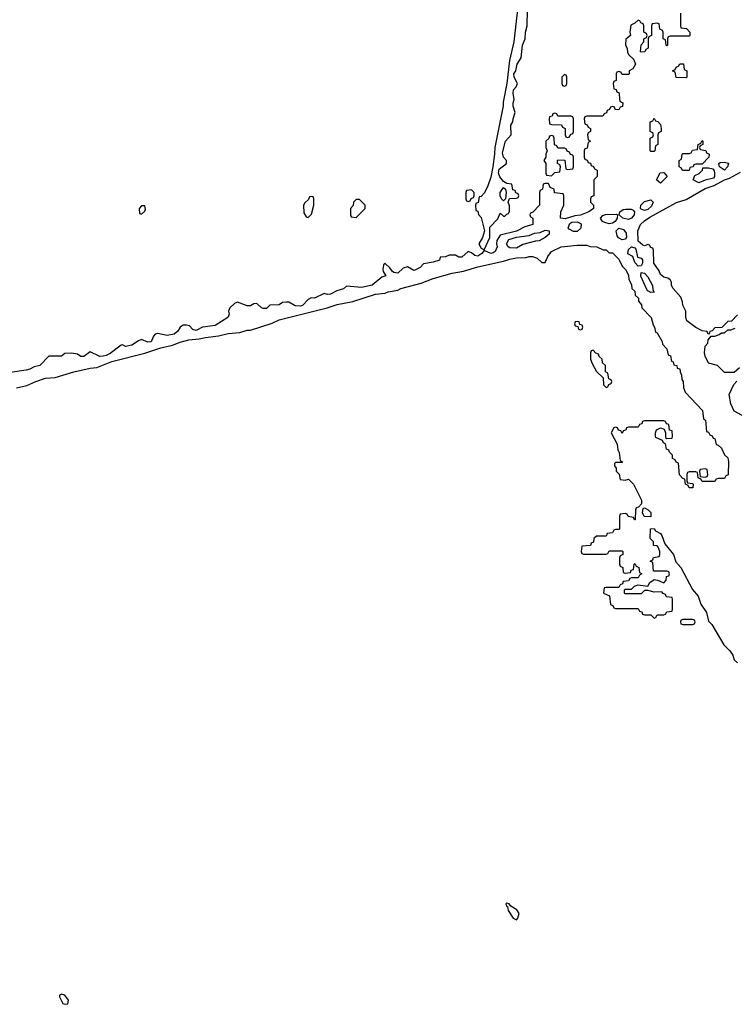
# Model space of a CAD drawing. Header units: inches. Extents: x 2701323 to 2964515, y 494916 to 722124.
# Tile 143 of 256: x 2753849 to 2758311, y 680744 to 686888. Entities that reach past the tile are written whole.
import ezdxf

# ---------------------------------------------------------------- set-up
doc = ezdxf.new("R2010")
doc.units = ezdxf.units.IN
doc.header["$MEASUREMENT"] = 0
doc.layers.add('C7658', color=7, linetype='Continuous')

msp = doc.modelspace()

# ---------------------------------------------------------------- linework, layer by layer
at = {"layer": 'C7658', "color": 2, "elevation": 10}
for points in [[(2756958.8, 686970), (2756934, 686750), (2756907.1, 686632.9), (2756890.6, 686490), (2756867.1, 686372.9), (2756866.8, 686350), (2756814.8, 686090), (2756814, 686050), (2756802.8, 685970), (2756790, 685906), (2756770, 685846), (2756750, 685806), (2756730, 685786), (2756718, 685782), (2756711.6, 685748.4), (2756698, 685742), (2756694, 685730), (2756698, 685698), (2756710, 685694), (2756712.7, 685672.7), (2756730, 685654), (2756751, 685570), (2756738.8, 685530), (2756716, 685490), (2756730, 685462.8), (2756750, 685451.3), (2756784, 685530), (2756785.4, 685594.6), (2756834.5, 685645.5), (2756850, 685682), (2756870, 685662), (2756878, 685662), (2756890, 685674), (2756902, 685678), (2756907.3, 685692.7), (2756907.3, 685727.3), (2756898, 685750), (2756907.3, 685772.7), (2756950, 685774), (2756962, 685778), (2756966, 685790), (2756962, 685802), (2756947.3, 685807.3), (2756942, 685822), (2756927.3, 685827.3), (2756922, 685862), (2756890, 685866), (2756870, 685879), (2756847.7, 685907.7), (2756838.7, 685930), (2756843.5, 685956.5), (2756889.2, 685990), (2756889.2, 686010), (2756869.4, 686030), (2756863.3, 686056.7), (2756882.7, 686130), (2756918, 686170), (2756915.3, 686230), (2756929, 686250), (2756929.3, 686270.7), (2756942, 686310), (2756929.4, 686349.4), (2756929.3, 686370), (2756937.2, 686390), (2756929.5, 686430.5), (2756932.7, 686450), (2756949.3, 686470), (2756957.2, 686490), (2756937, 686530), (2756935.1, 686550), (2756946, 686570), (2756956, 686610), (2756979.3, 686650), (2756989.3, 686730), (2757006, 686770), (2757006.6, 686810), (2757018, 686850), (2757020.7, 686950)], [(2757974, 686930), (2757974, 686850), (2757978, 686838), (2758012.7, 686832.7), (2758034, 686810), (2758034, 686790), (2758030, 686786), (2757910, 686786), (2757898, 686782), (2757894, 686770), (2757894, 686730), (2757890, 686726), (2757886, 686730), (2757882, 686762), (2757866, 686770), (2757866, 686810), (2757862, 686822), (2757846, 686830), (2757842, 686862), (2757830, 686866), (2757798, 686862), (2757794, 686850), (2757794, 686790), (2757778, 686782), (2757774, 686770), (2757774, 686710), (2757758, 686702), (2757752.7, 686687.3), (2757730, 686686), (2757726, 686690), (2757728.4, 686731.6), (2757746, 686750), (2757746, 686770), (2757762, 686778), (2757766, 686790), (2757762, 686802), (2757746, 686810), (2757746, 686850), (2757742, 686862), (2757728, 686868), (2757722, 686882), (2757710, 686886), (2757690, 686866), (2757664.7, 686855.3), (2757658, 686810), (2757662, 686790), (2757632.7, 686767.3), (2757632, 686730), (2757642, 686710), (2757643.6, 686683.6), (2757652, 686670), (2757682, 686642), (2757694, 686610), (2757678, 686582), (2757654, 686570), (2757654, 686550), (2757650, 686546), (2757610, 686546), (2757602, 686562), (2757590, 686566), (2757578, 686562), (2757574, 686550), (2757574, 686510), (2757558, 686502), (2757554, 686490), (2757558, 686458), (2757572.7, 686452.7), (2757578, 686438), (2757592, 686432), (2757594, 686390), (2757598, 686378), (2757614, 686370), (2757612.7, 686347.3), (2757598, 686342), (2757590, 686326), (2757567.3, 686327.3), (2757562, 686342), (2757550, 686346), (2757538, 686342), (2757532.7, 686327.3), (2757518, 686322), (2757512.7, 686307.3), (2757498, 686302), (2757490, 686286), (2757390, 686286), (2757378, 686282), (2757374, 686270), (2757378, 686238), (2757392.7, 686232.7), (2757398, 686218), (2757414, 686210), (2757414, 686190), (2757398, 686182), (2757394, 686170), (2757398, 686138), (2757414, 686130), (2757398, 686122), (2757392.7, 686087.3), (2757378, 686082), (2757374, 686070), (2757374, 686030), (2757378, 686018), (2757392.7, 686012.7), (2757398, 685998), (2757412.7, 685992.7), (2757418, 685978), (2757432.7, 685972.7), (2757438, 685958), (2757454, 685950), (2757454, 685910), (2757434, 685890), (2757434, 685790), (2757418, 685782), (2757414, 685770), (2757414, 685750), (2757432, 685732), (2757432, 685710), (2757402, 685690), (2757350, 685669), (2757316, 685664), (2757255.3, 685644.7), (2757226, 685650), (2757228, 685690), (2757246, 685730), (2757246, 685790), (2757242, 685802), (2757187.3, 685807.3), (2757186, 685830), (2757162, 685842), (2757150, 685866), (2757130, 685866), (2757118, 685862), (2757114, 685830), (2757098, 685822), (2757094, 685810), (2757094, 685730), (2757052.7, 685687.3), (2757038, 685682), (2757034, 685670), (2757038, 685658), (2757054, 685650), (2757054, 685610), (2757003.6, 685596.4), (2756951.1, 685568.9), (2756850, 685544), (2756827.3, 685510), (2756826, 685490), (2756830.8, 685470), (2756817.2, 685442.8), (2756806.2, 685433.8), (2756790, 685429.5), (2756750, 685449), (2756734.8, 685430), (2756710, 685413.6), (2756690, 685416.2), (2756670, 685434), (2756650, 685442), (2756610, 685407), (2756590, 685407.3), (2756570, 685419), (2756530, 685418), (2756508.7, 685408.7), (2756474, 685406), (2756470, 685388.7), (2756430, 685375.3), (2756370, 685364.5), (2756350, 685342.7), (2756315.6, 685324.4), (2756310, 685322.9), (2756270, 685345.2), (2756242.8, 685337.2), (2756210, 685306.6), (2756186, 685310), (2756176.4, 685316.4), (2756160.4, 685340.4), (2756130, 685368), (2756121, 685359), (2756116, 685330), (2756118, 685318), (2756136, 685290), (2756110, 685282.7), (2756050, 685232.3), (2755982.5, 685217.5), (2755890, 685226), (2755870, 685209.3), (2755830, 685196.2), (2755790, 685174.7), (2755770, 685173.6), (2755750, 685179.5), (2755690, 685149.6), (2755668.1, 685151.9), (2755650, 685142.7), (2755615.8, 685104.2), (2755600.3, 685099.7), (2755570, 685103), (2755530, 685126.6), (2755514, 685126), (2755490, 685124), (2755470, 685109.2), (2755410, 685106), (2755390, 685086.6), (2755370, 685086.6), (2755358, 685090), (2755330, 685118), (2755310, 685115.3), (2755290, 685102), (2755270, 685102), (2755210, 685126), (2755190, 685118), (2755162, 685090), (2755152, 685070), (2755156, 685050), (2755147.7, 685030), (2755070, 684980.9), (2754990, 684969.2), (2754950, 684949), (2754930, 684956), (2754910, 684977.2), (2754890, 684982.7), (2754870, 684981.2), (2754850.5, 684969.5), (2754836.1, 684943.9), (2754813.7, 684926.3), (2754770, 684918.4), (2754710.7, 684929.3), (2754694.8, 684925.2), (2754685.5, 684914.5), (2754670, 684877.2), (2754650, 684876), (2754610, 684892.7), (2754590, 684885.1), (2754550, 684858), (2754510, 684849.3), (2754490, 684859.3), (2754482.5, 684857.5), (2754413.7, 684806.3), (2754390, 684793.6), (2754370.5, 684789.5), (2754350, 684787.3), (2754290, 684816), (2754250, 684787), (2754230, 684787.3), (2754210, 684801.2), (2754172, 684808), (2754130, 684806), (2754110, 684788), (2754030, 684788), (2753974.8, 684730), (2753938.4, 684721.6), (2753912.8, 684707.2), (2753890, 684700.7), (2753790, 684687)], [(2758330, 685046), (2758292.7, 685007.3), (2758270, 685006), (2758232.7, 684967.3), (2758190, 684966), (2758172.7, 684947.3), (2758158, 684942), (2758154, 684926), (2758146, 684930), (2758142, 684942), (2758110, 684946), (2758070, 684968), (2758015.3, 685010), (2758009, 685031), (2758008, 685070), (2757990, 685106), (2757988, 685128), (2757976.4, 685156.4), (2757928.7, 685210), (2757918, 685230), (2757918, 685250), (2757910, 685266), (2757896.4, 685276.4), (2757870, 685282), (2757850, 685298), (2757841.2, 685321.2), (2757808.7, 685370), (2757806, 685450), (2757802, 685462), (2757790, 685466), (2757782, 685482), (2757770, 685486), (2757750, 685478), (2757740.4, 685480.4), (2757710, 685506), (2757709.2, 685570), (2757725.2, 685610), (2757750, 685634), (2757783.9, 685656.1), (2757950, 685747.3), (2758010, 685766.8), (2758130, 685834.8), (2758186, 685854), (2758248.7, 685890), (2758281.2, 685898.8), (2758350, 685936)], [(2753829.7, 684590.3), (2753894.5, 684605.5), (2753950, 684630.4), (2754010, 684650.4), (2754070, 684655.5), (2754188, 684690), (2754290, 684713.4), (2754330, 684717.3), (2754424.1, 684755.9), (2754630, 684806.8), (2754730, 684841), (2754802.7, 684857.3), (2754850, 684876), (2754906, 684890), (2754970, 684896), (2755010, 684906), (2755090, 684916), (2755150, 684930.8), (2755223.1, 684936.9), (2755270, 684951), (2755290, 684951.3), (2755424.7, 684995.3), (2755470, 685016), (2755769.4, 685090.6), (2755830.9, 685110.9), (2755930, 685130.8), (2756070, 685174.8), (2756130, 685181), (2756150, 685190.8), (2756210, 685201), (2756229.5, 685210.5), (2756355.5, 685244.5), (2756430, 685274), (2756550, 685306.8), (2756620.2, 685319.8), (2756710, 685346.8), (2756870, 685381), (2756910, 685394.8), (2756950, 685402.8), (2757010, 685404.7), (2757031.1, 685411.1), (2757050, 685411.3), (2757079.6, 685399.6), (2757110, 685374), (2757130, 685374), (2757146, 685410), (2757170, 685442), (2757229.4, 685470.6), (2757330, 685482), (2757390, 685482), (2757410, 685474), (2757451.6, 685471.6), (2757492.7, 685452.7), (2757510, 685452), (2757530, 685434), (2757550, 685434), (2757590, 685394), (2757611.1, 685351.1), (2757631.3, 685330), (2757650, 685294), (2757652, 685270), (2757670, 685234), (2757672, 685212), (2757690, 685194), (2757692, 685170), (2757712, 685150), (2757712.7, 685132.7), (2757732, 685110), (2757734, 685090), (2757791.3, 685030), (2757803.6, 684983.6), (2757812, 684970), (2757818, 684938), (2757830, 684934), (2757859.6, 684879.6), (2757863.6, 684863.6), (2757890, 684834), (2757898, 684798), (2757912, 684790), (2757918, 684758), (2757930, 684754), (2757934, 684734), (2757952, 684730), (2757954, 684714), (2757971.3, 684710), (2757972, 684690), (2757982, 684670), (2757983.6, 684643.6), (2757992, 684630), (2757992.7, 684592.7), (2758003.6, 684563.6), (2758111.3, 684450), (2758118, 684398), (2758132, 684390), (2758138, 684318), (2758150, 684314), (2758158, 684298), (2758172, 684292), (2758178, 684278), (2758190, 684274), (2758198, 684238), (2758210, 684234), (2758230, 684214), (2758250, 684174), (2758270, 684154), (2758274, 684130), (2758272.7, 684047.3), (2758258, 684042), (2758250, 684026), (2758210, 684026), (2758198, 684022), (2758190, 684006), (2758110, 684006), (2758102, 684022), (2758086, 684030), (2758082, 684062), (2758070, 684066), (2758030, 684066), (2758018, 684062), (2758014, 684050), (2758014, 684010), (2758018, 683998), (2758050, 683994), (2758054, 683990), (2758052.7, 683967.3), (2758030, 683966), (2758022, 683982), (2758006, 683990), (2758002, 684022), (2757990, 684026), (2757968.4, 684048.4), (2757962, 684122), (2757947.3, 684127.3), (2757942, 684142), (2757926, 684150), (2757926, 684170), (2757906, 684190), (2757902, 684202), (2757888.4, 684208.4), (2757882, 684242), (2757868, 684248), (2757862, 684262), (2757822, 684282), (2757818, 684290), (2757818, 684310), (2757826, 684330), (2757850, 684342), (2757872.7, 684332.7), (2757882, 684310), (2757882, 684282), (2757890, 684274), (2757922, 684278), (2757926, 684290), (2757922, 684322), (2757907.3, 684327.3), (2757902, 684362), (2757887.3, 684367.3), (2757882, 684382), (2757870, 684386), (2757750, 684386), (2757738, 684382), (2757732.7, 684367.3), (2757718, 684362), (2757710, 684346), (2757650, 684346), (2757638, 684342), (2757632.7, 684327.3), (2757618, 684322), (2757610, 684306), (2757602, 684322), (2757587.3, 684327.3), (2757582, 684342), (2757570, 684346), (2757558, 684342), (2757542, 684310), (2757579.6, 684239.6), (2757583.6, 684203.6), (2757592.7, 684187.3), (2757598, 684138), (2757612, 684130), (2757610, 684126), (2757570, 684126), (2757562, 684118), (2757563.6, 684103.6), (2757574, 684090), (2757574, 684070), (2757591.6, 684051.6), (2757598, 684018), (2757630, 684014), (2757650, 684022), (2757682, 683990), (2757732, 683890), (2757732, 683868), (2757712.7, 683847.3), (2757698, 683842), (2757694, 683830), (2757692.7, 683767.3), (2757687.3, 683767.3), (2757682, 683782), (2757647.3, 683787.3), (2757642, 683802), (2757630, 683806), (2757598, 683802), (2757594, 683790), (2757594, 683710), (2757590, 683706), (2757570, 683706), (2757558, 683702), (2757550, 683686), (2757518, 683682), (2757510, 683666), (2757450, 683666), (2757434, 683650), (2757432.7, 683627.3), (2757418, 683622), (2757412.7, 683607.3), (2757358, 683602), (2757354, 683570), (2757358, 683558), (2757370, 683554), (2757510, 683554), (2757522, 683558), (2757530, 683574), (2757610, 683574), (2757614, 683570), (2757614, 683550), (2757598, 683542), (2757594, 683530), (2757594, 683490), (2757598, 683478), (2757614, 683470), (2757618, 683438), (2757630, 683434), (2757662, 683438), (2757667.3, 683452.7), (2757682, 683458), (2757686, 683490), (2757690, 683494), (2757698, 683478), (2757714, 683470), (2757718, 683438), (2757734, 683430), (2757718, 683422), (2757710, 683406), (2757670, 683406), (2757658, 683402), (2757650, 683386), (2757618, 683382), (2757612.7, 683367.3), (2757598, 683362), (2757590, 683346), (2757510, 683346), (2757498, 683342), (2757494, 683310), (2757532.7, 683292.7), (2757538, 683238), (2757552.7, 683232.7), (2757558, 683218), (2757570, 683214), (2757710, 683214), (2757718, 683198), (2757732.7, 683192.7), (2757738, 683178), (2757750, 683174), (2757790, 683174), (2757810, 683154), (2757822, 683158), (2757830, 683174), (2757870, 683174), (2757882, 683178), (2757890, 683194), (2757922, 683198), (2757926, 683210), (2757926, 683270), (2757922, 683282), (2757887.3, 683287.3), (2757882, 683302), (2757867.3, 683307.3), (2757858, 683318), (2757810, 683315.3), (2757770, 683326), (2757750, 683326), (2757730, 683306), (2757630, 683306), (2757626, 683310), (2757626, 683330), (2757630, 683334), (2757670, 683334), (2757687.3, 683352.7), (2757710, 683362), (2757770, 683354), (2757783.1, 683376.9), (2757810, 683394), (2757831.6, 683391.6), (2757870, 683374), (2757886, 683390), (2757887.3, 683412.7), (2757902, 683418), (2757906, 683430), (2757902, 683442), (2757890, 683446), (2757807.3, 683447.3), (2757802, 683502), (2757786, 683510), (2757802, 683518), (2757807.3, 683532.7), (2757842, 683538), (2757846, 683550), (2757846, 683570), (2757836.4, 683596.4), (2757830, 683606), (2757807.3, 683607.3), (2757806, 683630), (2757786, 683650), (2757788, 683712), (2757810, 683714), (2757818, 683698), (2757850, 683682), (2757858, 683670), (2757876.9, 683616.9), (2757931.3, 683550), (2757946, 683506), (2757978, 683470), (2758050, 683332), (2758084.7, 683290), (2758101, 683241), (2758138, 683190), (2758150, 683134), (2758170, 683114), (2758246.4, 682986.4), (2758282, 682950), (2758302, 682922), (2758310, 682894), (2758330, 682874)], [(2758343.6, 684716.4), (2758310, 684686), (2758250, 684686), (2758206, 684730), (2758150, 684744), (2758130, 684788), (2758125.2, 684810), (2758128.9, 684851.1), (2758146, 684870), (2758148.4, 684891.6), (2758166, 684914), (2758190, 684914), (2758216.4, 684923.6), (2758230, 684934), (2758250, 684934), (2758270, 684954), (2758290, 684954), (2758316.4, 684963.6)], [(2758359, 684419), (2758310, 684446), (2758289.1, 684490.9), (2758278, 684550), (2758308.4, 684611.6), (2758327.3, 684632.7)]]:
    msp.add_lwpolyline(points, dxfattribs=at)
for points in [[(2758010, 686526), (2757947.3, 686527.3), (2757942, 686562), (2757926, 686570), (2757942, 686578), (2757947.3, 686592.7), (2757962, 686598), (2757970, 686614), (2757992.7, 686612.7), (2757998, 686578), (2758014, 686570), (2758014, 686530)], [(2757250, 686546), (2757234, 686530), (2757234, 686490), (2757238, 686478), (2757250, 686474), (2757262, 686478), (2757266, 686490), (2757266, 686530), (2757262, 686542)], [(2757190, 686306), (2757178, 686302), (2757172.7, 686287.3), (2757158, 686282), (2757154, 686270), (2757158, 686238), (2757170, 686234), (2757232.7, 686232.7), (2757238, 686218), (2757254, 686210), (2757254, 686170), (2757258, 686158), (2757270, 686154), (2757282, 686158), (2757287.3, 686172.7), (2757302, 686178), (2757306, 686190), (2757306, 686270), (2757302, 686282), (2757290, 686286), (2757210, 686286), (2757202, 686302)], [(2757790, 686066), (2757786, 686070), (2757786, 686150), (2757802, 686158), (2757806, 686170), (2757802, 686182), (2757786, 686190), (2757786, 686250), (2757802, 686258), (2757810, 686274), (2757818, 686258), (2757832.7, 686252.7), (2757850, 686234), (2757854, 686210), (2757854, 686190), (2757838, 686182), (2757834, 686170), (2757834, 686110), (2757818, 686102), (2757814, 686070), (2757810, 686066)], [(2757170, 686166), (2757158, 686162), (2757152.7, 686147.3), (2757134, 686130), (2757134, 686090), (2757142, 686070), (2757134, 686050), (2757134, 686030), (2757122, 686010), (2757134, 685990), (2757134, 685930), (2757138, 685918), (2757170, 685914), (2757190, 685934), (2757222, 685938), (2757226, 685970), (2757222, 685982), (2757206, 685990), (2757206, 686010), (2757210, 686014), (2757252.7, 686012.7), (2757258, 685958), (2757270, 685954), (2757302, 685958), (2757306, 685970), (2757306, 686030), (2757302, 686042), (2757287.3, 686047.3), (2757282, 686062), (2757267.3, 686067.3), (2757262, 686082), (2757250, 686086), (2757210, 686086), (2757202, 686102), (2757187.3, 686107.3), (2757186, 686150), (2757182, 686162)], [(2757987.3, 685947.3), (2757982, 685962), (2757966, 685970), (2757966, 686010), (2757982, 686018), (2757986, 686050), (2757990, 686054), (2758030, 686054), (2758042, 686058), (2758050, 686074), (2758082, 686078), (2758086, 686110), (2758102, 686118), (2758110, 686134), (2758114, 686130), (2758114, 686110), (2758098, 686102), (2758094, 686090), (2758098, 686078), (2758132.7, 686072.7), (2758138, 686058), (2758154, 686050), (2758152, 686030), (2758110, 685986), (2758070, 685986), (2758058, 685982), (2758054, 685970), (2758034, 685966), (2758030, 685948)], [(2758250, 685949.6), (2758219.5, 685970), (2758215.1, 685990), (2758222.6, 685997.4), (2758250, 685999.5), (2758274, 685994), (2758268, 685970)], [(2757850, 685868.7), (2757826, 685890), (2757848, 685932), (2757870, 685934), (2757892, 685910)], [(2758090, 685869.4), (2758053.2, 685890), (2758063.7, 685916.3), (2758091.5, 685928.5), (2758112.3, 685950), (2758115.3, 685964.7), (2758150, 685964.9), (2758177.1, 685957.1), (2758185.5, 685945.5), (2758188, 685930), (2758187.2, 685910), (2758180.9, 685899.1), (2758130, 685887.3)], [(2755670, 685786), (2755658, 685782), (2755652.7, 685767.3), (2755630, 685746), (2755622, 685730), (2755623.6, 685683.6), (2755638, 685658), (2755650, 685654), (2755670, 685674), (2755686, 685730), (2755686, 685770), (2755682, 685782)], [(2756670, 685826), (2756638, 685822), (2756634, 685810), (2756634, 685770), (2756638, 685758), (2756650, 685754), (2756662, 685758), (2756667.3, 685772.7), (2756682, 685778), (2756686, 685790), (2756686, 685810)], [(2756870, 685758), (2756858, 685770), (2756849.2, 685790), (2756849.3, 685810), (2756870, 685842), (2756882, 685830), (2756886, 685810), (2756882, 685770)], [(2754630, 685726), (2754610, 685726), (2754594, 685710), (2754598, 685678), (2754610, 685674), (2754630, 685694), (2754634.6, 685705.4)], [(2755970, 685766), (2755950, 685766), (2755934, 685750), (2755931.6, 685728.4), (2755914, 685710), (2755914, 685670), (2755918, 685658), (2755950, 685654), (2756006, 685710), (2756006, 685730)], [(2757750, 685698.4), (2757730, 685705.2), (2757725.2, 685710), (2757726.6, 685730), (2757750, 685754.8), (2757790, 685764), (2757804, 685750), (2757794.3, 685725.7), (2757770, 685703.7)], [(2757530, 685615.4), (2757503.3, 685623.3), (2757489, 685630), (2757476, 685650), (2757490, 685666.8), (2757506.8, 685673.2), (2757574.4, 685674.4), (2757582, 685670), (2757579.3, 685650), (2757568, 685630), (2757550, 685618.9)], [(2757650, 685642.2), (2757615.1, 685650), (2757592.3, 685670), (2757596, 685690), (2757616.3, 685703.7), (2757633.4, 685706.6), (2757666.4, 685706.4), (2757680.4, 685700.4), (2757688.4, 685690), (2757685.3, 685670), (2757670, 685649.7)], [(2757330, 685566.6), (2757306.7, 685566.7), (2757280.2, 685580.2), (2757274, 685590), (2757283.2, 685616.8), (2757295.5, 685624.5), (2757330, 685626.7), (2757353.8, 685613.8), (2757351.8, 685588.2)], [(2756950, 685463.6), (2756910, 685465.1), (2756899, 685470), (2756889, 685490), (2756903.3, 685516.7), (2756950, 685531.3), (2757030, 685541), (2757063.1, 685556.9), (2757099.3, 685560.7), (2757130, 685576), (2757154, 685570), (2757154, 685550), (2757130, 685529.3), (2757092.4, 685507.6), (2757070, 685506), (2756990, 685486)], [(2757610, 685514.3), (2757587.5, 685527.5), (2757579.5, 685539.5), (2757573, 685570), (2757590, 685588.5), (2757618.9, 685578.9), (2757636.5, 685556.5), (2757638.4, 685530), (2757630, 685519.5)], [(2757710, 685349.3), (2757690, 685374), (2757677.2, 685410), (2757646.6, 685426.6), (2757650, 685454.8), (2757670, 685470.8), (2757690, 685464.7), (2757695.9, 685455.9), (2757705.5, 685405.5), (2757730, 685400.7), (2757737.1, 685390), (2757737.6, 685370), (2757730, 685353.2)], [(2757790, 685186.6), (2757770, 685197.2), (2757764.9, 685204.9), (2757727.7, 685287.7), (2757730, 685311), (2757750, 685306.8), (2757770, 685282.8), (2757800.3, 685230), (2757802, 685202), (2757810, 685189)], [(2757330, 685006), (2757318, 685002), (2757314, 684990), (2757318, 684978), (2757334, 684974), (2757338, 684958), (2757350, 684954), (2757362, 684958), (2757366, 684970), (2757362, 684982), (2757346, 684986), (2757342, 685002)], [(2757430, 684826), (2757418, 684822), (2757414, 684810), (2757414, 684770), (2757423.6, 684743.6), (2757450, 684694), (2757492.7, 684652.7), (2757494, 684610), (2757510, 684594), (2757522, 684598), (2757527.3, 684612.7), (2757542, 684618), (2757546, 684630), (2757542, 684642), (2757527.3, 684647.3), (2757522, 684682), (2757506, 684690), (2757506, 684730), (2757487.3, 684747.3), (2757486, 684770), (2757467.3, 684787.3), (2757462, 684802), (2757447.3, 684807.3)], [(2758130, 684086), (2758098, 684082), (2758094, 684070), (2758098, 684038), (2758130, 684034), (2758142, 684038), (2758146, 684050), (2758142, 684082)], [(2757790, 683786), (2757747.3, 683787.3), (2757738, 683810), (2757742, 683838), (2757750, 683842), (2757774, 683830), (2757790, 683814)], [(2758050, 683146), (2757990, 683146), (2757978, 683142), (2757974, 683130), (2757978, 683118), (2757990, 683114), (2758050, 683114), (2758062, 683118), (2758066, 683130), (2758062, 683142)], [(2756890, 681375.3), (2756884.7, 681370), (2756890, 681354), (2756894, 681354), (2756898, 681330), (2756930, 681282), (2756950, 681272), (2756959, 681281), (2756968, 681310), (2756952.9, 681332.9), (2756916.4, 681356.4), (2756906, 681370)], [(2754110, 680808), (2754098, 680802), (2754098, 680790), (2754118, 680750), (2754130, 680744), (2754150, 680746), (2754153.2, 680770), (2754130, 680802)]]:
    msp.add_lwpolyline(points, close=True, dxfattribs=at)

doc.saveas('drawing.dxf')
